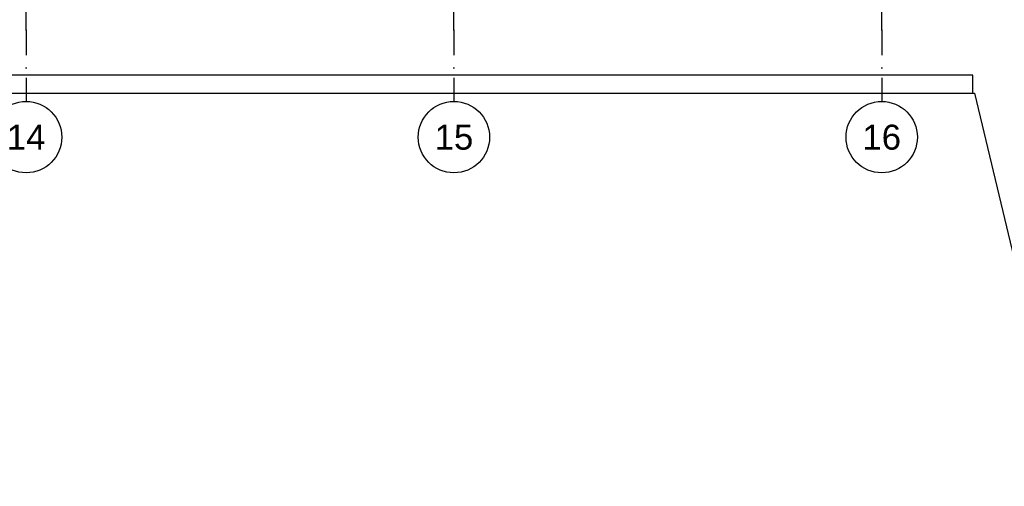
# Model space of a CAD drawing. Extents: x -24342 to 73038, y -9656 to 30949.
# Tile 70 of 170: x 7690 to 9071, y -3694 to -3040. Entities that reach past the tile are written whole.
import ezdxf
from ezdxf.enums import TextEntityAlignment as Align

# ---------------------------------------------------------------- set-up
doc = ezdxf.new("R2010")
doc.units = 0
doc.set_wipeout_variables(frame=1)
for name, pattern in [('21.0032_xref_rdc_02_pro$0$Points tirets', [670.277762, 352.777767, -176.388884, 0, -141.111112]), ('21.0032_xref_rdc_02_pro$0$Wipeout_Contour', [1000, 0, -1000]), ('ACAD_ISO12W100', [21, 12, -3, 0, -3, 0, -3])]:
    doc.linetypes.add(name, pattern=pattern)
for name, color, linetype in [('0_XREF', 250, 'Continuous'), ('21.0032_xref_rdc_02_pro$0$01-01 BAT MITOYEN', 251, 'Continuous'), ('21.0032_xref_rdc_02_pro$0$01-01 Terrain 3D.Terrain', 251, 'Continuous'), ('21.0032_xref_rdc_02_pro$0$02-01 File _ Axe.Construction', 251, 'Continuous')]:
    doc.layers.add(name, color=color, linetype=linetype)
doc.styles.add('21.0032_xref_rdc_02_pro$0$STYLE_GENERE_5', font='arial.ttf')

# ---------------------------------------------------------------- blocks, each defined once
blk = doc.blocks.new('21.0032_xref_rdc_02_pro$0$Dalle_3_1', base_point=(91743, -37480))
at = {"layer": '21.0032_xref_rdc_02_pro$0$01-01 Terrain 3D.Terrain', "linetype": 'Continuous', "flags": 128}
blk.add_lwpolyline([(91743, -37480), (80478, -37480, 0.208739), (78930, -38023), (77084, -39757, 0.346866), (76717, -42207, -0.116487), (84929, -58118, 0.344824), (86870, -59638), (107690, -59638, -0.999999), (107690, -62868), (80045, -62868, 0.252676), (61750, -37877), (61750, -31580), (61750, -31430), (90293, -31430)], format="xyb", close=True, dxfattribs=at)
blk = doc.blocks.new('21.0032_xref_rdc_02_pro$0$Mur_181_1', base_point=(58750, -31305))
at = {"linetype": '21.0032_xref_rdc_02_pro$0$Wipeout_Contour', "ltscale": 324223.512244}
blk.add_wipeout([(58750, -31430), (90267, -31430), (90267, -31180), (58750, -31180)], dxfattribs=at).dxf.layer = '21.0032_xref_rdc_02_pro$0$01-01 BAT MITOYEN'
at = {"layer": '21.0032_xref_rdc_02_pro$0$01-01 BAT MITOYEN', "linetype": 'Continuous', "flags": 128}
for points in [[(90267, -31180), (58750, -31180)], [(90267, -31430), (90267, -31180)], [(58750, -31430), (90267, -31430)]]:
    blk.add_lwpolyline(points, dxfattribs=at)
blk = doc.blocks.new('21.0032_xref_rdc_02_pro$0$Marque grille standard[702]_1', base_point=(76990, -31547))
at = {"layer": '21.0032_xref_rdc_02_pro$0$02-01 File _ Axe.Construction', "linetype": '21.0032_xref_rdc_02_pro$0$Points tirets'}
for q in [(76990, -29547), (76990, -31547)]:
    blk.add_line((76990, -30547), q, dxfattribs=at)
at = {"layer": '21.0032_xref_rdc_02_pro$0$02-01 File _ Axe.Construction', "linetype": 'Continuous'}
blk.add_circle((76990, -32047), 500, dxfattribs=at)
at = {"layer": '21.0032_xref_rdc_02_pro$0$02-01 File _ Axe.Construction', "linetype": '21.0032_xref_rdc_02_pro$0$Points tirets'}
blk.add_point((76990, -30547), dxfattribs=at)
blk.add_point((76990, -30547), dxfattribs=at)
at = {"layer": '21.0032_xref_rdc_02_pro$0$02-01 File _ Axe.Construction', "style": '21.0032_xref_rdc_02_pro$0$STYLE_GENERE_5'}
for tag, p in [('AC_MarkerText_1_1', (76990, 1137)), ('AC_MarkerText_1_0', (76990, -31872))]:
    blk.add_attdef(tag, text='', height=350, rotation=360, dxfattribs=at).set_placement(p, align=Align.TOP_CENTER)
blk = doc.blocks.new('21.0032_xref_rdc_02_pro$0$Marque grille standard[703]_1', base_point=(82990, -31547))
at = {"layer": '21.0032_xref_rdc_02_pro$0$02-01 File _ Axe.Construction', "linetype": '21.0032_xref_rdc_02_pro$0$Points tirets'}
for q in [(82990, -29547), (82990, -31547)]:
    blk.add_line((82990, -30547), q, dxfattribs=at)
at = {"layer": '21.0032_xref_rdc_02_pro$0$02-01 File _ Axe.Construction', "linetype": 'Continuous'}
blk.add_circle((82990, -32047), 500, dxfattribs=at)
at = {"layer": '21.0032_xref_rdc_02_pro$0$02-01 File _ Axe.Construction', "linetype": '21.0032_xref_rdc_02_pro$0$Points tirets'}
blk.add_point((82990, -30547), dxfattribs=at)
blk.add_point((82990, -30547), dxfattribs=at)
at = {"layer": '21.0032_xref_rdc_02_pro$0$02-01 File _ Axe.Construction', "style": '21.0032_xref_rdc_02_pro$0$STYLE_GENERE_5'}
blk.add_attdef('AC_MarkerText_1', text='', height=350, rotation=360, dxfattribs=at).set_placement((82990, -31872), align=Align.TOP_CENTER)
blk = doc.blocks.new('21.0032_xref_rdc_02_pro$0$Marque grille standard[704]_1', base_point=(88990, -31547))
at = {"layer": '21.0032_xref_rdc_02_pro$0$02-01 File _ Axe.Construction', "linetype": '21.0032_xref_rdc_02_pro$0$Points tirets'}
for q in [(88990, -29547), (88990, -31547)]:
    blk.add_line((88990, -30547), q, dxfattribs=at)
at = {"layer": '21.0032_xref_rdc_02_pro$0$02-01 File _ Axe.Construction', "linetype": 'Continuous'}
blk.add_circle((88990, -32047), 500, dxfattribs=at)
at = {"layer": '21.0032_xref_rdc_02_pro$0$02-01 File _ Axe.Construction', "linetype": '21.0032_xref_rdc_02_pro$0$Points tirets'}
blk.add_point((88990, -30547), dxfattribs=at)
blk.add_point((88990, -30547), dxfattribs=at)
at = {"layer": '21.0032_xref_rdc_02_pro$0$02-01 File _ Axe.Construction', "style": '21.0032_xref_rdc_02_pro$0$STYLE_GENERE_5'}
blk.add_attdef('AC_MarkerText_1', text='', height=350, rotation=360, dxfattribs=at).set_placement((88990, -31872), align=Align.TOP_CENTER)
blk = doc.blocks.new('21.0032_xref_rdc_02_pro')
at = {"layer": '21.0032_xref_rdc_02_pro$0$01-01 Terrain 3D.Terrain', "linetype": 'Continuous', "xscale": 0.1, "yscale": 0.1, "zscale": 0.1}
blk.add_blockref('21.0032_xref_rdc_02_pro$0$Dalle_3_1', (9174.3, -3748), dxfattribs=at)
at = {"layer": '21.0032_xref_rdc_02_pro$0$01-01 BAT MITOYEN', "xscale": 0.1, "yscale": 0.1, "zscale": 0.1}
blk.add_blockref('21.0032_xref_rdc_02_pro$0$Mur_181_1', (5875, -3130.5), dxfattribs=at)
at = {"layer": '21.0032_xref_rdc_02_pro$0$02-01 File _ Axe.Construction', "linetype": 'Continuous'}
ref = blk.add_blockref('21.0032_xref_rdc_02_pro$0$Marque grille standard[702]_1', (7699, -3154.7), dxfattribs=dict(at, xscale=0.1, yscale=0.1, zscale=0.1))
ref.add_attrib('AC_MarkerText_1', '14', dxfattribs={"height": 35, "style": '21.0032_xref_rdc_02_pro$0$STYLE_GENERE_5'}).set_placement((7699, -3187.2), align=Align.TOP_CENTER)
at = {"layer": '21.0032_xref_rdc_02_pro$0$02-01 File _ Axe.Construction', "linetype": 'Continuous', "xscale": 0.1, "yscale": 0.1, "zscale": 0.1}
for name, p, values in [('21.0032_xref_rdc_02_pro$0$Marque grille standard[703]_1', (8299, -3154.7), {'AC_MarkerText_1': '15'}), ('21.0032_xref_rdc_02_pro$0$Marque grille standard[704]_1', (8899, -3154.7), {'AC_MarkerText_1': '16'})]:
    blk.add_blockref(name, p, dxfattribs=at).add_auto_attribs(values)

msp = doc.modelspace()

# ---------------------------------------------------------------- block references
at = {"layer": '0_XREF', "linetype": 'ACAD_ISO12W100'}
msp.add_blockref('21.0032_xref_rdc_02_pro', (0, 0), dxfattribs=at)

doc.saveas('drawing.dxf')
